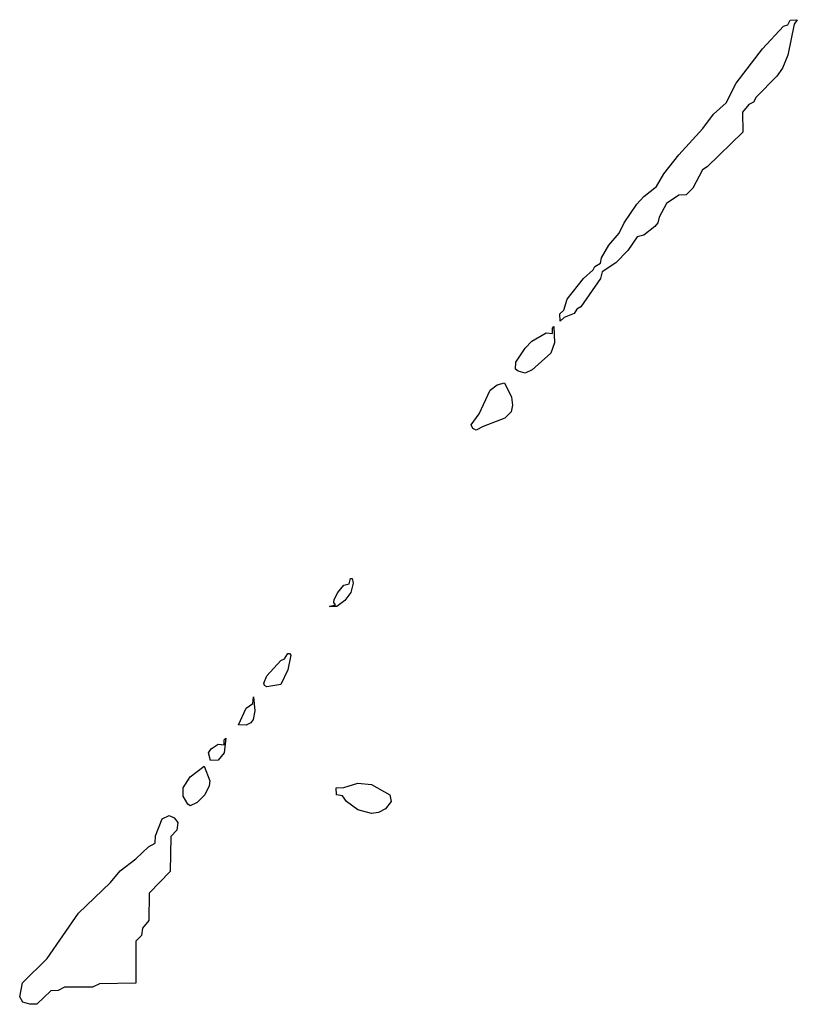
# Model space of a CAD drawing. Header units: inches. Extents: x 2710028 to 2964570, y 496606 to 722708.
# Tile 227 of 228: x 2901281 to 2903510, y 691789 to 694612. Entities that reach past the tile are written whole.
import ezdxf

# ---------------------------------------------------------------- set-up
doc = ezdxf.new("R2010")
doc.units = ezdxf.units.IN
doc.header["$MEASUREMENT"] = 0
doc.layers.add('C9609', color=7, linetype='Continuous')

msp = doc.modelspace()

# ---------------------------------------------------------------- linework, layer by layer
at = {"layer": 'C9609', "color": 6}
for points in [[(2902830, 693748), (2902829, 693769), (2902840.4, 693779.6), (2902850, 693810.8), (2902897.2, 693870), (2902925.1, 693894.9), (2902930, 693904.7), (2902946, 693914), (2902949, 693929), (2902970, 693966), (2902999.7, 694000.3), (2903014, 694030), (2903050, 694083), (2903070, 694104.9), (2903106.6, 694133.4), (2903127.8, 694170), (2903170, 694224.9), (2903239.7, 694300.2), (2903270, 694340.7), (2903306, 694374), (2903334.5, 694430), (2903410, 694528.2), (2903470, 694593), (2903482.7, 694597.3), (2903490, 694610.5), (2903510, 694612), (2903501, 694599), (2903482.8, 694510), (2903467.1, 694472.9), (2903451.3, 694450), (2903392, 694390), (2903384.7, 694375.3), (2903371.3, 694368.7), (2903352.7, 694347.3), (2903354, 694290), (2903252, 694190), (2903238, 694182), (2903210.6, 694129.4), (2903191.3, 694110), (2903170, 694108.7), (2903134.8, 694085.2), (2903114, 694046), (2903110.5, 694029.5), (2903101.4, 694018.6), (2903070, 693994), (2903051, 693989), (2903024.7, 693950), (2902990, 693915.3), (2902951, 693889), (2902946, 693870), (2902890, 693788.7), (2902878, 693782), (2902870.6, 693769.4), (2902842, 693758)], [(2902730, 693599), (2902710, 693604), (2902702, 693610), (2902703.7, 693630), (2902729.8, 693670.2), (2902749.5, 693690), (2902790, 693714), (2902808, 693712), (2902808, 693728), (2902812, 693732), (2902814.4, 693685.6), (2902804, 693656), (2902750, 693608)], [(2902590, 693435.3), (2902580.2, 693440.2), (2902575.3, 693450), (2902598.4, 693481.6), (2902629.8, 693550.2), (2902650, 693565.5), (2902670.5, 693570.5), (2902690.5, 693530), (2902693.4, 693506.6), (2902690, 693488), (2902672, 693470), (2902610, 693445.2)], [(2902190, 692929.6), (2902169.4, 692930), (2902186, 692934), (2902181.2, 692941.2), (2902182.7, 692950), (2902193.2, 692970), (2902210, 692990.6), (2902225.2, 692994.8), (2902229.4, 693010), (2902234, 693010), (2902236.9, 692996.9), (2902230.5, 692970), (2902213.3, 692946.7)], [(2901990, 692699), (2901982.7, 692702.7), (2901981.2, 692710), (2901989.7, 692730.3), (2902030, 692774.8), (2902040.4, 692779.6), (2902050, 692794.8), (2902054.8, 692794.8), (2902058, 692790), (2902050, 692748), (2902030, 692706)], [(2901930, 692589), (2901908, 692590), (2901930, 692638), (2901949, 692651), (2901951, 692671), (2901954.8, 692630), (2901950, 692606), (2901943.6, 692596.4)], [(2901828.4, 692488.4), (2901822.7, 692510), (2901830, 692521), (2901850, 692534.8), (2901867.3, 692532.7), (2901867.3, 692547.3), (2901872, 692552), (2901866.8, 692510), (2901850, 692489.3)], [(2901770, 692358), (2901763.1, 692363.1), (2901750, 692386), (2901749.6, 692410), (2901770, 692441), (2901810, 692472), (2901826, 692430), (2901824.7, 692415.3), (2901812, 692390), (2901790, 692368)], [(2902290, 692336.2), (2902250, 692346.3), (2902218, 692370), (2902206.6, 692386.6), (2902189.2, 692390), (2902188, 692410), (2902210, 692411), (2902250, 692423), (2902290, 692419.1), (2902342, 692390), (2902346, 692370), (2902330, 692349), (2902310, 692339.3)], [(2901310, 691789), (2901290, 691795.3), (2901281.2, 691810), (2901289.6, 691850.4), (2901359.7, 691920.3), (2901449.7, 692050.3), (2901541.7, 692138.3), (2901568.7, 692171.3), (2901614.3, 692205.7), (2901650, 692240.7), (2901669.3, 692250.7), (2901670, 692272), (2901690, 692321), (2901710, 692330.6), (2901723.6, 692323.6), (2901734, 692310), (2901731.6, 692288.4), (2901714, 692270), (2901712, 692170), (2901652.7, 692107.3), (2901651.2, 692028.9), (2901632.7, 692007.3), (2901630, 691986), (2901614, 691970), (2901614, 691850), (2901510, 691848), (2901490, 691838), (2901410, 691838), (2901391.2, 691828.9), (2901370, 691828), (2901330, 691789)]]:
    msp.add_lwpolyline(points, close=True, dxfattribs=at)

doc.saveas('drawing.dxf')
